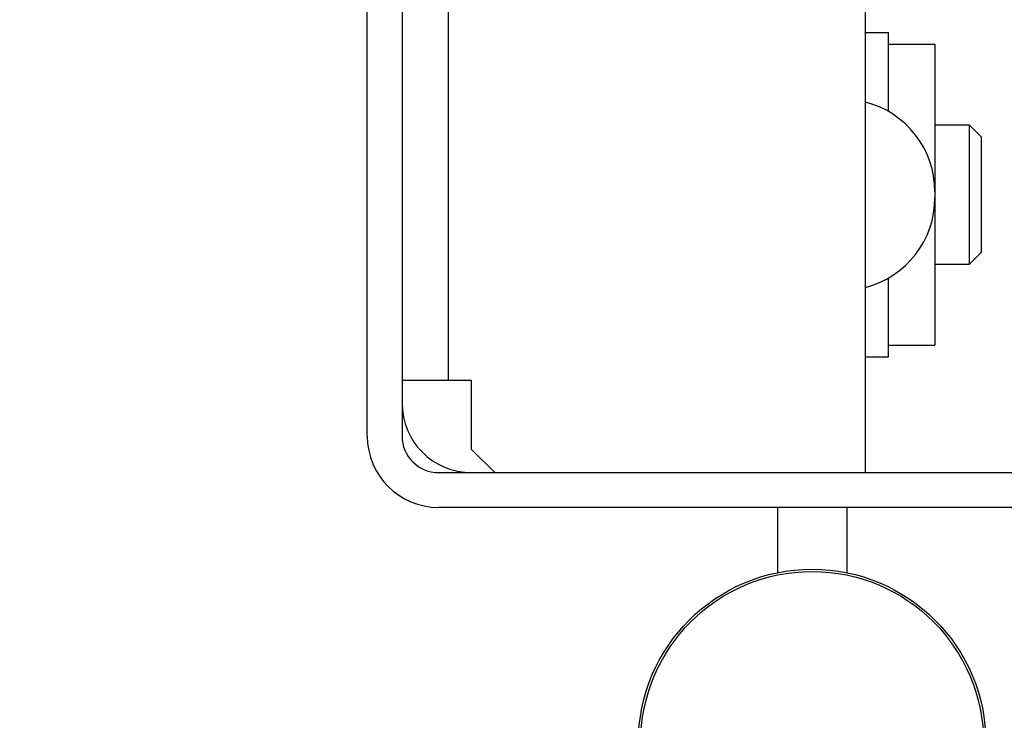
# Model space of a CAD drawing. Header units: millimetres. Extents: x -8500 to 4200, y 0 to 5940.
# Tile 252 of 256: x 1270 to 1312, y 1693 to 1723. Entities that reach past the tile are written whole.
import ezdxf

# ---------------------------------------------------------------- set-up
doc = ezdxf.new("R2010")
doc.units = ezdxf.units.MM
doc.layers.add('153', color=250, linetype='Continuous')

msp = doc.modelspace()

# ---------------------------------------------------------------- hatches: boundary and pattern name
at = {"layer": '153', "linetype": 'Continuous', "lineweight": -3}
h = msp.add_hatch(dxfattribs=at)
h.set_pattern_fill('ANSI31', color=256, scale=30, angle=89.954, style=0)
edge = h.paths.add_edge_path(flags=0)
edge.add_line((1336.784, 1701.909), (1287.944, 1701.909))
edge.add_arc((1287.944, 1704.989), 3.08, 180, 270, ccw=False)
edge.add_line((1284.864, 1704.989), (1284.864, 1745.329))
edge.add_arc((1283.284, 1745.329), 1.58, 0, 90)
edge.add_line((1283.284, 1746.909), (1275.331, 1746.909))
edge.add_arc((1275.331, 1745.329), 1.58, 90, 185)
edge.add_line((1273.757, 1745.192), (1274.355, 1738.355))
edge.add_arc((1272.114, 1738.159), 2.25, -180, 5, ccw=False)
edge.add_line((1269.864, 1738.159), (1269.864, 1777.829))
edge.add_arc((1272.944, 1777.829), 3.08, 90, 180, ccw=False)
edge.add_line((1272.944, 1780.909), (1283.284, 1780.909))
edge.add_arc((1283.284, 1782.489), 1.58, 270, 360)
edge.add_line((1284.864, 1782.489), (1284.864, 1807.829))
edge.add_arc((1287.944, 1807.829), 3.08, 90, 180, ccw=False)
edge.add_line((1287.944, 1810.909), (1308.784, 1810.909))
edge.add_arc((1308.784, 1807.829), 3.08, 0, 90, ccw=False)
edge.add_line((1311.864, 1807.829), (1311.864, 1800.909))
edge.add_line((1311.864, 1800.909), (1310.364, 1800.909))
edge.add_line((1310.364, 1800.909), (1310.364, 1807.829))
edge.add_arc((1308.784, 1807.829), 1.58, 0, 90)
edge.add_line((1308.784, 1809.409), (1287.944, 1809.409))
edge.add_arc((1287.944, 1807.829), 1.58, 90, 180)
edge.add_line((1286.364, 1807.829), (1286.364, 1782.489))
edge.add_arc((1283.284, 1782.489), 3.08, 270, 360, ccw=False)
edge.add_line((1283.284, 1779.409), (1272.944, 1779.409))
edge.add_arc((1272.944, 1777.829), 1.58, 90, 180)
edge.add_line((1271.364, 1777.829), (1271.364, 1738.159))
edge.add_arc((1272.114, 1738.159), 0.75, 180, 365)
edge.add_line((1272.861, 1738.225), (1272.263, 1745.061))
edge.add_arc((1275.331, 1745.329), 3.08, 90, 185, ccw=False)
edge.add_line((1275.331, 1748.409), (1283.284, 1748.409))
edge.add_arc((1283.284, 1745.329), 3.08, 0, 90, ccw=False)
edge.add_line((1286.364, 1745.329), (1286.364, 1704.989))
edge.add_arc((1287.944, 1704.989), 1.58, 180, 270)
edge.add_line((1287.944, 1703.409), (1336.784, 1703.409))
edge.add_arc((1336.784, 1704.989), 1.58, 270, 360)
edge.add_line((1338.364, 1704.989), (1338.364, 1716.909))
edge.add_line((1338.364, 1716.909), (1339.864, 1716.909))
edge.add_line((1339.864, 1716.909), (1339.864, 1704.989))
edge.add_arc((1336.784, 1704.989), 3.08, 270, 360, ccw=False)

# ---------------------------------------------------------------- linework, layer by layer
for p, q in [((1284.864, 1704.989), (1284.864, 1745.329)), ((1284.864, 1704.989), (1284.864, 1745.329)), ((1286.364, 1745.329), (1286.364, 1704.989)), ((1286.364, 1745.329), (1286.364, 1704.989)), ((1288.364, 1707.409), (1288.364, 1732.409)), ((1288.364, 1707.409), (1288.364, 1732.409)), ((1306.364, 1703.409), (1306.364, 1727.409)), ((1306.364, 1703.409), (1306.364, 1727.409)), ((1306.364, 1722.409), (1307.364, 1722.409)), ((1306.364, 1722.409), (1307.364, 1722.409)), ((1307.364, 1719), (1307.364, 1722.409)), ((1307.364, 1719), (1307.364, 1722.409)), ((1307.364, 1721.909), (1309.364, 1721.909)), ((1307.364, 1721.909), (1309.364, 1721.909)), ((1309.364, 1721.909), (1309.364, 1715.536)), ((1309.364, 1721.909), (1309.364, 1715.536)), ((1310.864, 1718.409), (1309.364, 1718.409)), ((1310.864, 1718.409), (1309.364, 1718.409)), ((1310.864, 1712.409), (1310.864, 1718.409)), ((1310.864, 1712.409), (1310.864, 1718.409)), ((1311.364, 1717.909), (1310.864, 1718.409)), ((1311.364, 1717.909), (1310.864, 1718.409)), ((1311.364, 1717.909), (1311.364, 1712.909)), ((1311.364, 1717.909), (1311.364, 1712.909)), ((1309.364, 1715.536), (1309.364, 1715.282)), ((1309.364, 1715.536), (1309.364, 1715.282)), ((1309.364, 1715.282), (1309.364, 1708.909)), ((1309.364, 1715.282), (1309.364, 1708.909)), ((1310.864, 1712.409), (1311.364, 1712.909)), ((1310.864, 1712.409), (1311.364, 1712.909)), ((1309.364, 1712.409), (1310.864, 1712.409)), ((1309.364, 1712.409), (1310.864, 1712.409)), ((1307.364, 1708.409), (1307.364, 1711.818)), ((1307.364, 1708.409), (1307.364, 1711.818)), ((1307.364, 1708.909), (1309.364, 1708.909)), ((1307.364, 1708.909), (1309.364, 1708.909)), ((1306.364, 1708.409), (1307.364, 1708.409)), ((1306.364, 1708.409), (1307.364, 1708.409)), ((1286.364, 1707.409), (1288.364, 1707.409)), ((1286.364, 1707.409), (1288.364, 1707.409)), ((1288.364, 1707.409), (1289.364, 1707.409)), ((1288.364, 1707.409), (1289.364, 1707.409)), ((1289.364, 1704.409), (1289.364, 1707.409)), ((1289.364, 1704.409), (1289.364, 1707.409)), ((1289.364, 1704.409), (1290.364, 1703.409)), ((1289.364, 1704.409), (1290.364, 1703.409)), ((1287.944, 1703.409), (1336.784, 1703.409)), ((1287.944, 1703.409), (1336.784, 1703.409)), ((1336.784, 1701.909), (1287.944, 1701.909)), ((1336.784, 1701.909), (1287.944, 1701.909)), ((1302.564, 1701.909), (1302.564, 1699.09)), ((1302.564, 1701.909), (1302.564, 1699.09)), ((1305.564, 1701.909), (1305.564, 1699.09)), ((1305.564, 1701.909), (1305.564, 1699.09))]:
    msp.add_line(p, q, dxfattribs=at)
for radius in [7.5, 7.4]:
    msp.add_circle((1304.064, 1691.741), radius, dxfattribs=at)
for centre, radius, start, end in [((1305.364, 1715.536), 4, 0, 75.5225), ((1305.364, 1715.536), 4, 0, 75.5225), ((1305.364, 1715.282), 4, 284.4775, 0), ((1305.364, 1715.282), 4, 284.4775, 0), ((1289.364, 1706.409), 3, 180, 270), ((1289.364, 1706.409), 3, 180, 270), ((1287.944, 1704.989), 3.08, 180, 270), ((1287.944, 1704.989), 3.08, 180, 270), ((1287.944, 1704.989), 1.58, 180, 270), ((1287.944, 1704.989), 1.58, 180, 270)]:
    msp.add_arc(centre, radius, start, end, dxfattribs=at)

doc.saveas('drawing.dxf')
